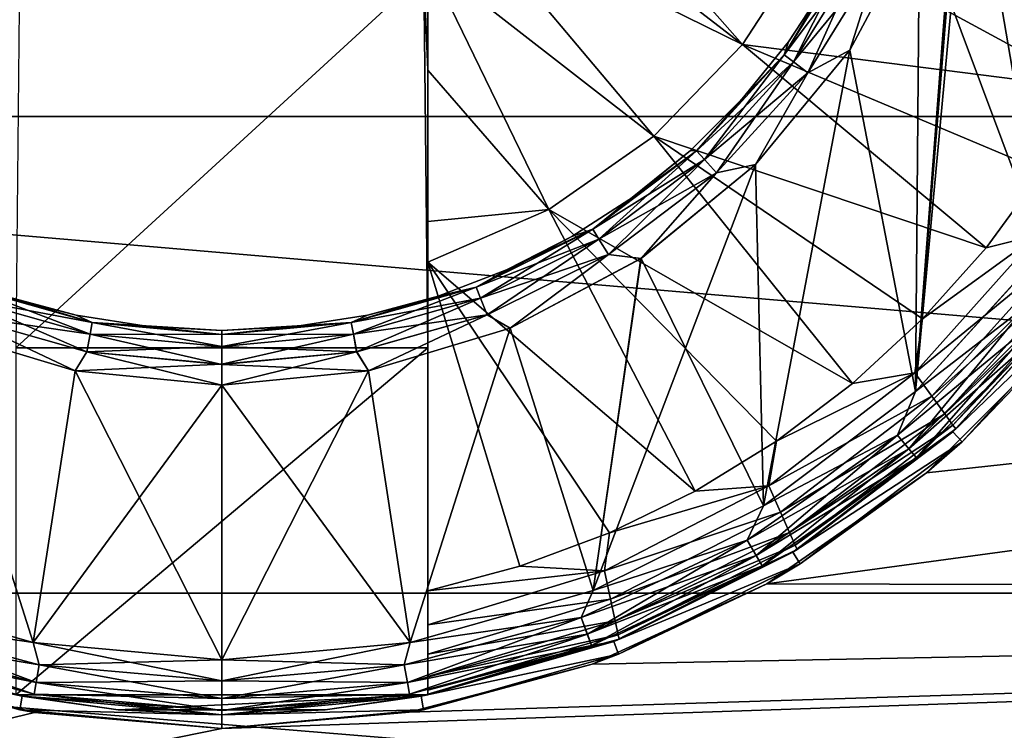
# Model space of a CAD drawing. Header units: metres. Extents: x -82 to 113, y -109 to 109.
# Tile 14 of 256: x -66.26 to -62.67, y -80.51 to -77.92. Entities that reach past the tile are written whole.
import ezdxf

# ---------------------------------------------------------------- set-up
doc = ezdxf.new("R2010")
doc.units = ezdxf.units.M
doc.layers.add('solid_20_382_013_XXX', color=7, linetype='CONTINUOUS')

msp = doc.modelspace()

# ---------------------------------------------------------------- linework, layer by layer
at = {"layer": 'solid_20_382_013_XXX'}
for points in [[(-62.528103, -78.760765, -30.4), (-62.528004, -74.239365, -30.4), (-62.994675, -73.727776, -30.4)], [(-62.77, -76.499878, -30.4), (-62.528103, -78.760765, -30.4), (-62.994675, -73.727776, -30.4)], [(-62.528103, -74.239235, -28.4), (-62.994675, -79.272224, -28.4), (-62.77, -76.500122, -28.4)], [(-62.528103, -74.239235, -28.4), (-62.528004, -78.760635, -28.4), (-62.994675, -79.272224, -28.4)], [(-71.32, -76.5, -52.099998), (-51.02, -76.5, -52.099998), (-51.02, -78.270164, -51.978916)], [(-71.32, -78.270187, -51.978912), (-71.32, -76.5, -52.099998), (-51.02, -78.270164, -51.978916)], [(-62.994675, -79.272224, -28.4), (-62.822922, -77.036896, -28.4), (-62.77, -76.500122, -28.4)], [(-62.77, -76.499878, -30.4), (-62.822872, -77.036652, -30.4), (-62.528103, -78.760765, -30.4)], [(-62.994675, -79.272224, -28.4), (-62.979588, -77.553001, -28.4), (-62.822922, -77.036896, -28.4)], [(-62.822872, -77.036652, -30.4), (-62.979511, -77.552811, -30.4), (-62.528103, -78.760765, -30.4)], [(-64.42366, -77.101082, -26.155943), (-64.539207, -77.301224, -26.1574), (-63.624199, -78.008118, -26.311182)], [(-64.42366, -77.101082, -26.155943), (-63.624199, -78.008118, -26.311182), (-63.370842, -77.617859, -26.311182)], [(-64.539207, -77.301224, -26.1574), (-64.654091, -77.500198, -26.162647), (-63.624199, -78.008118, -26.311182)], [(-64.654091, -77.500198, -26.162647), (-64.769997, -77.700958, -26.171783), (-63.947491, -78.342743, -26.311182)], [(-64.654091, -77.500198, -26.162647), (-63.947491, -78.342743, -26.311182), (-63.624199, -78.008118, -26.311182)], [(-63.126812, -77.691666, -28.415224), (-62.979588, -77.553001, -28.4), (-63.234024, -78.028664, -28.4)], [(-62.994675, -79.272224, -28.4), (-63.234024, -78.028664, -28.4), (-62.979588, -77.553001, -28.4)], [(-62.979511, -77.552811, -30.4), (-63.233936, -78.028534, -30.4), (-62.994743, -79.272285, -30.4)], [(-63.126682, -77.691727, -30.384836), (-63.233936, -78.028534, -30.4), (-62.979511, -77.552811, -30.4)], [(-62.979511, -77.552811, -30.4), (-62.994743, -79.272285, -30.4), (-62.528103, -78.760765, -30.4)], [(-63.370842, -77.617859, -26.311182), (-63.624199, -78.008118, -26.311182), (-62.355785, -78.1698, -26.564878)], [(-63.370842, -77.617859, -26.311182), (-62.355785, -78.1698, -26.564878), (-62.208786, -77.855125, -26.564878)], [(-63.223759, -77.643394, -28.523609), (-63.472954, -78.04586, -28.523609), (-63.311634, -77.775002, -28.6)], [(-63.438354, -78.071983, -28.458633), (-63.472954, -78.04586, -28.523609), (-63.223759, -77.643394, -28.523609)], [(-63.472908, -78.045891, -30.276537), (-63.223705, -77.643417, -30.276537), (-63.457008, -77.998856, -30.200001)], [(-63.184845, -77.662766, -30.341476), (-63.223705, -77.643417, -30.276537), (-63.472908, -78.045891, -30.276537)], [(-63.438267, -78.072052, -30.341476), (-63.184845, -77.662766, -30.341476), (-63.472908, -78.045891, -30.276537)], [(-63.223705, -77.643417, -30.276537), (-63.311634, -77.775002, -30.200001), (-63.457008, -77.998856, -30.200001)], [(-63.438354, -78.071983, -28.458633), (-63.223759, -77.643394, -28.523609), (-63.184944, -77.66272, -28.458633)], [(-63.438354, -78.071983, -28.458633), (-63.184944, -77.66272, -28.458633), (-63.386532, -78.111122, -28.415224)], [(-63.126682, -77.691727, -30.384836), (-63.184845, -77.662766, -30.341476), (-63.438267, -78.072052, -30.341476)], [(-63.184944, -77.66272, -28.458633), (-63.126812, -77.691666, -28.415224), (-63.386532, -78.111122, -28.415224)], [(-64.769997, -78.101273, -26.212114), (-64.769997, -77.700958, -26.171783), (-64.784157, -77.75, -27.6)], [(-64.769997, -77.700958, -26.171783), (-64.328796, -78.60939, -26.311182), (-63.947491, -78.342743, -26.311182)], [(-64.769997, -78.101273, -26.212114), (-64.328796, -78.60939, -26.311182), (-64.769997, -77.700958, -26.171783)], [(-63.386414, -78.111206, -30.384836), (-63.126682, -77.691727, -30.384836), (-63.438267, -78.072052, -30.341476)], [(-63.386532, -78.111122, -28.415224), (-63.126812, -77.691666, -28.415224), (-63.234024, -78.028664, -28.4)], [(-63.386414, -78.111206, -30.384836), (-63.233936, -78.028534, -30.4), (-63.126682, -77.691727, -30.384836)], [(-64.784157, -77.75, -27.6), (-66.255844, -77.75, -27.6), (-66.269997, -79.113068, -27.6)], [(-64.769997, -79.113037, -27.6), (-64.784157, -77.75, -27.6), (-66.269997, -79.113068, -27.6)], [(-64.769997, -78.101273, -26.212114), (-64.784157, -77.75, -27.6), (-64.769997, -79.113037, -27.6)], [(-63.472954, -78.04586, -28.523609), (-63.457008, -77.998856, -28.6), (-63.311634, -77.775002, -28.6)], [(-63.457008, -77.998856, -28.6), (-63.457008, -77.998856, -30.200001), (-63.311634, -77.775002, -30.200001)], [(-63.311634, -77.775002, -28.6), (-63.457008, -77.998856, -28.6), (-63.311634, -77.775002, -30.200001)], [(-63.624199, -78.008118, -26.311182), (-63.947491, -78.342743, -26.311182), (-62.737572, -78.74913, -26.564878)], [(-63.472908, -78.045891, -30.276537), (-63.457008, -77.998856, -30.200001), (-63.624981, -78.206284, -30.200001)], [(-63.624981, -78.206284, -28.6), (-63.624981, -78.206284, -30.200001), (-63.457008, -77.998856, -30.200001)], [(-63.457008, -77.998856, -28.6), (-63.624981, -78.206284, -28.6), (-63.457008, -77.998856, -30.200001)], [(-63.472954, -78.04586, -28.523609), (-63.624981, -78.206284, -28.6), (-63.457008, -77.998856, -28.6)], [(-63.624199, -78.008118, -26.311182), (-62.737572, -78.74913, -26.564878), (-62.5326, -78.468742, -26.564878)], [(-63.624199, -78.008118, -26.311182), (-62.5326, -78.468742, -26.564878), (-62.355785, -78.1698, -26.564878)], [(-63.472954, -78.04586, -28.523609), (-63.791859, -78.395676, -28.523609), (-63.624981, -78.206284, -28.6)], [(-63.76265, -78.427719, -28.458633), (-63.791859, -78.395676, -28.523609), (-63.472954, -78.04586, -28.523609)], [(-63.791821, -78.395721, -30.276537), (-63.472908, -78.045891, -30.276537), (-63.624981, -78.206284, -30.200001)], [(-63.438267, -78.072052, -30.341476), (-63.472908, -78.045891, -30.276537), (-63.791821, -78.395721, -30.276537)], [(-63.76265, -78.427719, -28.458633), (-63.472954, -78.04586, -28.523609), (-63.438354, -78.071983, -28.458633)], [(-63.386532, -78.111122, -28.415224), (-63.234024, -78.028664, -28.4), (-63.576424, -78.445511, -28.4)], [(-63.547451, -79.689285, -28.4), (-63.576424, -78.445511, -28.4), (-63.234024, -78.028664, -28.4)], [(-63.233936, -78.028534, -30.4), (-63.576363, -78.44545, -30.4), (-63.547531, -79.689331, -30.4)], [(-63.386414, -78.111206, -30.384836), (-63.576363, -78.44545, -30.4), (-63.233936, -78.028534, -30.4)], [(-63.233936, -78.028534, -30.4), (-63.547531, -79.689331, -30.4), (-62.994743, -79.272285, -30.4)], [(-62.994675, -79.272224, -28.4), (-63.547451, -79.689285, -28.4), (-63.234024, -78.028664, -28.4)], [(-63.762573, -78.427803, -30.341476), (-63.438267, -78.072052, -30.341476), (-63.791821, -78.395721, -30.276537)], [(-63.76265, -78.427719, -28.458633), (-63.438354, -78.071983, -28.458633), (-63.718899, -78.475716, -28.415224)], [(-63.386414, -78.111206, -30.384836), (-63.438267, -78.072052, -30.341476), (-63.762573, -78.427803, -30.341476)], [(-63.438354, -78.071983, -28.458633), (-63.386532, -78.111122, -28.415224), (-63.718899, -78.475716, -28.415224)], [(-64.769997, -78.101273, -26.212114), (-64.769997, -79.113037, -27.6), (-64.769997, -78.653549, -26.286997)], [(-64.769997, -78.101273, -26.212114), (-64.769997, -78.653549, -26.286997), (-64.328796, -78.60939, -26.311182)], [(-63.718803, -78.475822, -30.384836), (-63.386414, -78.111206, -30.384836), (-63.762573, -78.427803, -30.341476)], [(-63.718899, -78.475716, -28.415224), (-63.386532, -78.111122, -28.415224), (-63.576424, -78.445511, -28.4)], [(-63.718803, -78.475822, -30.384836), (-63.576363, -78.44545, -30.4), (-63.386414, -78.111206, -30.384836)], [(-63.791821, -78.395721, -30.276537), (-63.624981, -78.206284, -30.200001), (-63.813717, -78.39502, -30.200001)], [(-63.813717, -78.39502, -28.6), (-63.813717, -78.39502, -30.200001), (-63.624981, -78.206284, -30.200001)], [(-63.624981, -78.206284, -28.6), (-63.813717, -78.39502, -28.6), (-63.624981, -78.206284, -30.200001)], [(-63.791859, -78.395676, -28.523609), (-63.813717, -78.39502, -28.6), (-63.624981, -78.206284, -28.6)], [(-71.32, -78.270187, -51.978912), (-51.02, -78.270164, -51.978916), (-51.02, -80.007355, -51.617924)], [(-71.32, -78.270187, -51.978912), (-51.02, -80.007355, -51.617924), (-71.32, -80.007378, -51.61792)], [(-63.536057, -79.97332, -26.572594), (-51.02, -80.007355, -26.582075), (-51.02, -78.270164, -26.221083)], [(-63.536057, -79.97332, -26.572594), (-51.02, -78.270164, -26.221083), (-62.954891, -79.569237, -26.46752)], [(-62.954891, -79.569237, -26.46752), (-51.02, -78.270164, -26.221083), (-62.452091, -79.066696, -26.355892)], [(-63.947491, -78.342743, -26.311182), (-64.328796, -78.60939, -26.311182), (-63.223995, -79.243874, -26.564878)], [(-63.947491, -78.342743, -26.311182), (-63.223995, -79.243874, -26.564878), (-62.968761, -79.008324, -26.564878)], [(-63.947491, -78.342743, -26.311182), (-62.968761, -79.008324, -26.564878), (-62.737572, -78.74913, -26.564878)], [(-64.169617, -78.680946, -28.523609), (-64.021149, -78.562996, -28.6), (-63.813717, -78.39502, -28.6)], [(-63.791859, -78.395676, -28.523609), (-64.169617, -78.680946, -28.523609), (-63.813717, -78.39502, -28.6)], [(-64.14679, -78.717812, -28.458633), (-64.169617, -78.680946, -28.523609), (-63.791859, -78.395676, -28.523609)], [(-64.169586, -78.681, -30.276537), (-63.791821, -78.395721, -30.276537), (-64.021149, -78.562996, -30.200001)], [(-63.762573, -78.427803, -30.341476), (-63.791821, -78.395721, -30.276537), (-64.169586, -78.681, -30.276537)], [(-64.14679, -78.717812, -28.458633), (-63.791859, -78.395676, -28.523609), (-63.76265, -78.427719, -28.458633)], [(-63.791821, -78.395721, -30.276537), (-63.813717, -78.39502, -30.200001), (-64.021149, -78.562996, -30.200001)], [(-64.021149, -78.562996, -28.6), (-64.021149, -78.562996, -30.200001), (-63.813717, -78.39502, -30.200001)], [(-63.813717, -78.39502, -28.6), (-64.021149, -78.562996, -28.6), (-63.813717, -78.39502, -30.200001)], [(-64.146729, -78.717903, -30.341476), (-63.762573, -78.427803, -30.341476), (-64.169586, -78.681, -30.276537)], [(-64.167229, -79.997498, -28.4), (-63.993778, -78.787605, -28.4), (-63.576424, -78.445511, -28.4)], [(-63.547451, -79.689285, -28.4), (-64.167229, -79.997498, -28.4), (-63.576424, -78.445511, -28.4)], [(-64.14679, -78.717812, -28.458633), (-63.76265, -78.427719, -28.458633), (-64.112602, -78.773026, -28.415224)], [(-63.718803, -78.475822, -30.384836), (-63.762573, -78.427803, -30.341476), (-64.146729, -78.717903, -30.341476)], [(-63.76265, -78.427719, -28.458633), (-63.718899, -78.475716, -28.415224), (-64.112602, -78.773026, -28.415224)], [(-63.718899, -78.475716, -28.415224), (-63.576424, -78.445511, -28.4), (-63.993778, -78.787605, -28.4)], [(-63.576363, -78.44545, -30.4), (-63.993694, -78.787552, -30.4), (-63.547531, -79.689331, -30.4)], [(-63.718803, -78.475822, -30.384836), (-63.993694, -78.787552, -30.4), (-63.576363, -78.44545, -30.4)], [(-64.112526, -78.773148, -30.384836), (-63.718803, -78.475822, -30.384836), (-64.146729, -78.717903, -30.341476)], [(-64.112602, -78.773026, -28.415224), (-63.718899, -78.475716, -28.415224), (-63.993778, -78.787605, -28.4)], [(-64.112526, -78.773148, -30.384836), (-63.993694, -78.787552, -30.4), (-63.718803, -78.475822, -30.384836)], [(-62.548473, -78.702011, -26.614393), (-62.5326, -78.468742, -26.564878), (-62.737572, -78.74913, -26.564878)], [(-64.169586, -78.681, -30.276537), (-64.021149, -78.562996, -30.200001), (-64.245003, -78.708366, -30.200001)], [(-64.245003, -78.708366, -28.6), (-64.245003, -78.708366, -30.200001), (-64.021149, -78.562996, -30.200001)], [(-64.021149, -78.562996, -28.6), (-64.245003, -78.708366, -28.6), (-64.021149, -78.562996, -30.200001)], [(-64.169617, -78.680946, -28.523609), (-64.245003, -78.708366, -28.6), (-64.021149, -78.562996, -28.6)], [(-64.328796, -78.60939, -26.311182), (-64.769997, -78.801666, -26.310886), (-63.796761, -79.635437, -26.564878)], [(-64.769997, -78.653549, -26.286997), (-64.769997, -78.801666, -26.310886), (-64.328796, -78.60939, -26.311182)], [(-64.328796, -78.60939, -26.311182), (-63.796761, -79.635437, -26.564878), (-63.500862, -79.453568, -26.564878)], [(-64.328796, -78.60939, -26.311182), (-63.500862, -79.453568, -26.564878), (-63.223995, -79.243874, -26.564878)], [(-64.769997, -78.653549, -26.286997), (-64.769997, -79.113037, -27.6), (-64.769997, -78.801666, -26.310886)], [(-64.169617, -78.680946, -28.523609), (-64.593353, -78.891945, -28.523609), (-64.245003, -78.708366, -28.6)], [(-64.57769, -78.932373, -28.458633), (-64.593353, -78.891945, -28.523609), (-64.169617, -78.680946, -28.523609)], [(-64.593353, -78.891945, -28.523609), (-64.482819, -78.829544, -28.6), (-64.245003, -78.708366, -28.6)], [(-64.59333, -78.891998, -30.276537), (-64.169586, -78.681, -30.276537), (-64.482819, -78.829544, -30.200001)], [(-64.146729, -78.717903, -30.341476), (-64.169586, -78.681, -30.276537), (-64.59333, -78.891998, -30.276537)], [(-64.57769, -78.932373, -28.458633), (-64.169617, -78.680946, -28.523609), (-64.14679, -78.717812, -28.458633)], [(-64.169586, -78.681, -30.276537), (-64.245003, -78.708366, -30.200001), (-64.482819, -78.829544, -30.200001)], [(-64.482819, -78.829544, -28.6), (-64.482819, -78.829544, -30.200001), (-64.245003, -78.708366, -30.200001)], [(-64.245003, -78.708366, -28.6), (-64.482819, -78.829544, -28.6), (-64.245003, -78.708366, -30.200001)], [(-62.996681, -79.20401, -26.614393), (-62.548473, -78.702011, -26.614393), (-62.968761, -79.008324, -26.564878)], [(-62.470783, -78.772102, -26.693821), (-62.548473, -78.702011, -26.614393), (-62.996681, -79.20401, -26.614393)], [(-62.548473, -78.702011, -26.614393), (-62.737572, -78.74913, -26.564878), (-62.968761, -79.008324, -26.564878)], [(-64.577652, -78.93248, -30.341476), (-64.146729, -78.717903, -30.341476), (-64.59333, -78.891998, -30.276537)], [(-64.57769, -78.932373, -28.458633), (-64.14679, -78.717812, -28.458633), (-64.554237, -78.992928, -28.415224)], [(-64.112526, -78.773148, -30.384836), (-64.146729, -78.717903, -30.341476), (-64.577652, -78.93248, -30.341476)], [(-64.14679, -78.717812, -28.458633), (-64.112602, -78.773026, -28.415224), (-64.554237, -78.992928, -28.415224)], [(-64.554184, -78.993065, -30.384836), (-64.112526, -78.773148, -30.384836), (-64.577652, -78.93248, -30.341476)], [(-64.554237, -78.992928, -28.415224), (-64.112602, -78.773026, -28.415224), (-64.469467, -79.041435, -28.4)], [(-64.554184, -78.993065, -30.384836), (-64.469421, -79.041412, -30.4), (-64.112526, -78.773148, -30.384836)], [(-64.112602, -78.773026, -28.415224), (-63.993778, -78.787605, -28.4), (-64.469467, -79.041435, -28.4)], [(-64.112526, -78.773148, -30.384836), (-64.469421, -79.041412, -30.4), (-63.993694, -78.787552, -30.4)], [(-62.470783, -78.772102, -26.693821), (-62.996681, -79.20401, -26.614393), (-62.935085, -79.288971, -26.693821)], [(-62.588814, -78.959557, -30.415165), (-62.528103, -78.760765, -30.4), (-62.994743, -79.272285, -30.4)], [(-62.588703, -78.959648, -28.384775), (-62.994675, -79.272224, -28.4), (-62.528004, -78.760635, -28.4)], [(-62.470783, -78.772102, -26.693821), (-62.935085, -79.288971, -26.693821), (-62.411156, -78.82589, -26.797577)], [(-64.769997, -78.801666, -26.310886), (-64.769997, -79.113037, -27.6), (-64.769997, -79.998283, -26.564878)], [(-64.769997, -78.801666, -26.310886), (-64.769997, -79.998283, -26.564878), (-64.434334, -79.909081, -26.564878)], [(-64.769997, -78.801666, -26.310886), (-64.434334, -79.909081, -26.564878), (-64.108902, -79.78775, -26.564878)], [(-64.769997, -78.801666, -26.310886), (-64.108902, -79.78775, -26.564878), (-63.796761, -79.635437, -26.564878)], [(-64.167229, -79.997498, -28.4), (-64.469467, -79.041435, -28.4), (-63.993778, -78.787605, -28.4)], [(-63.993694, -78.787552, -30.4), (-64.469421, -79.041412, -30.4), (-64.167282, -79.99752, -30.4)], [(-63.993694, -78.787552, -30.4), (-64.167282, -79.99752, -30.4), (-63.547531, -79.689331, -30.4)], [(-64.59333, -78.891998, -30.276537), (-64.482819, -78.829544, -30.200001), (-64.73201, -78.925194, -30.200001)], [(-64.73201, -78.925194, -28.6), (-64.73201, -78.925194, -30.200001), (-64.482819, -78.829544, -30.200001)], [(-64.482819, -78.829544, -28.6), (-64.73201, -78.925194, -28.6), (-64.482819, -78.829544, -30.200001)], [(-64.593353, -78.891945, -28.523609), (-64.73201, -78.925194, -28.6), (-64.482819, -78.829544, -28.6)], [(-62.935085, -79.288971, -26.693821), (-62.887814, -79.354164, -26.797577), (-62.411156, -78.82589, -26.797577)], [(-62.411156, -78.82589, -26.797577), (-62.887814, -79.354164, -26.797577), (-62.373684, -78.859703, -26.918541)], [(-62.887814, -79.354164, -26.797577), (-62.858112, -79.395149, -26.918541), (-62.373684, -78.859703, -26.918541)], [(-62.367832, -78.880409, -30.6), (-62.858902, -79.419083, -30.6), (-62.858883, -79.419067, -31.1)], [(-62.505787, -79.029228, -30.523464), (-62.858902, -79.419083, -30.6), (-62.367832, -78.880409, -30.6)], [(-62.367832, -78.880409, -28.200001), (-62.858902, -79.419083, -28.200001), (-62.505741, -79.029266, -28.276392)], [(-62.848003, -79.409111, -27.048277), (-62.858902, -79.419083, -28.200001), (-62.367832, -78.880409, -28.200001)], [(-62.367798, -78.880363, -31.1), (-62.858883, -79.419067, -31.1), (-62.327873, -78.910461, -31.1)], [(-62.367832, -78.880409, -30.6), (-62.858883, -79.419067, -31.1), (-62.367798, -78.880363, -31.1)], [(-62.373684, -78.859703, -26.918541), (-62.858112, -79.395149, -26.918541), (-62.36092, -78.871223, -27.048277)], [(-62.858112, -79.395149, -26.918541), (-62.848003, -79.409111, -27.048277), (-62.36092, -78.871223, -27.048277)], [(-62.36092, -78.871223, -27.048277), (-62.848003, -79.409111, -27.048277), (-62.367832, -78.880409, -28.200001)], [(-66.462349, -78.93248, -30.341476), (-65.999336, -79.064217, -30.341476), (-66.446663, -78.891998, -30.276537)], [(-66.446648, -78.891945, -28.523609), (-65.991348, -79.021484, -28.523609), (-66.462311, -78.932373, -28.458633)], [(-66.446663, -78.891998, -30.276537), (-65.991356, -79.021545, -30.276537), (-66.307991, -78.925194, -30.200001)], [(-65.999336, -79.064217, -30.341476), (-65.991356, -79.021545, -30.276537), (-66.446663, -78.891998, -30.276537)], [(-66.446648, -78.891945, -28.523609), (-66.307991, -78.925194, -28.6), (-66.050179, -78.994278, -28.6)], [(-66.446648, -78.891945, -28.523609), (-66.050179, -78.994278, -28.6), (-65.991348, -79.021484, -28.523609)], [(-64.593353, -78.891945, -28.523609), (-65.048653, -79.021484, -28.523609), (-64.73201, -78.925194, -28.6)], [(-65.040688, -79.06411, -28.458633), (-65.048653, -79.021484, -28.523609), (-64.593353, -78.891945, -28.523609)], [(-65.048645, -79.021545, -30.276537), (-64.59333, -78.891998, -30.276537), (-64.989822, -78.994278, -30.200001)], [(-64.577652, -78.93248, -30.341476), (-64.59333, -78.891998, -30.276537), (-65.048645, -79.021545, -30.276537)], [(-65.040688, -79.06411, -28.458633), (-64.593353, -78.891945, -28.523609), (-64.57769, -78.932373, -28.458633)], [(-64.59333, -78.891998, -30.276537), (-64.73201, -78.925194, -30.200001), (-64.989822, -78.994278, -30.200001)], [(-62.858883, -79.419067, -31.1), (-62.825172, -79.455994, -31.1), (-62.327873, -78.910461, -31.1)], [(-62.327873, -78.910461, -31.1), (-62.825172, -79.455994, -31.1), (-62.452091, -79.066696, -26.355892)], [(-66.462349, -78.93248, -30.341476), (-66.485817, -78.993065, -30.384836), (-66.011276, -79.128082, -30.384836)], [(-66.462311, -78.932373, -28.458633), (-65.999313, -79.06411, -28.458633), (-66.485764, -78.992928, -28.415224)], [(-66.462349, -78.93248, -30.341476), (-66.011276, -79.128082, -30.384836), (-65.999336, -79.064217, -30.341476)], [(-65.991348, -79.021484, -28.523609), (-65.999313, -79.06411, -28.458633), (-66.462311, -78.932373, -28.458633)], [(-65.991356, -79.021545, -30.276537), (-66.050179, -78.994278, -30.200001), (-66.307991, -78.925194, -30.200001)], [(-66.307991, -78.925194, -28.6), (-66.307991, -78.925194, -30.200001), (-66.050179, -78.994278, -30.200001)], [(-66.050179, -78.994278, -28.6), (-66.307991, -78.925194, -28.6), (-66.050179, -78.994278, -30.200001)], [(-65.048653, -79.021484, -28.523609), (-64.989822, -78.994278, -28.6), (-64.73201, -78.925194, -28.6)], [(-65.040665, -79.064217, -30.341476), (-64.577652, -78.93248, -30.341476), (-65.048645, -79.021545, -30.276537)], [(-65.040688, -79.06411, -28.458633), (-64.57769, -78.932373, -28.458633), (-65.028755, -79.127945, -28.415224)], [(-64.554184, -78.993065, -30.384836), (-64.577652, -78.93248, -30.341476), (-65.040665, -79.064217, -30.341476)], [(-64.57769, -78.932373, -28.458633), (-64.554237, -78.992928, -28.415224), (-65.028755, -79.127945, -28.415224)], [(-64.989822, -78.994278, -28.6), (-64.989822, -78.994278, -30.200001), (-64.73201, -78.925194, -30.200001)], [(-64.73201, -78.925194, -28.6), (-64.989822, -78.994278, -28.6), (-64.73201, -78.925194, -30.200001)], [(-62.588814, -78.959557, -30.415165), (-62.994743, -79.272285, -30.4), (-63.060444, -79.431183, -30.415165)], [(-62.588814, -78.959557, -30.415165), (-63.060444, -79.431183, -30.415165), (-62.53904, -79.00132, -30.458523)], [(-62.588703, -78.959648, -28.384775), (-63.060349, -79.431297, -28.384775), (-62.994675, -79.272224, -28.4)], [(-63.018608, -79.481041, -28.341366), (-63.060349, -79.431297, -28.384775), (-62.588703, -78.959648, -28.384775)], [(-62.538956, -79.001396, -28.341366), (-63.018608, -79.481041, -28.341366), (-62.588703, -78.959648, -28.384775)], [(-66.485764, -78.992928, -28.415224), (-66.053879, -79.197678, -28.4), (-66.57058, -79.041412, -28.4)], [(-66.485817, -78.993065, -30.384836), (-66.570534, -79.041435, -30.4), (-66.053825, -79.197685, -30.4)], [(-66.011276, -79.128082, -30.384836), (-66.485817, -78.993065, -30.384836), (-66.053825, -79.197685, -30.4)], [(-66.485764, -78.992928, -28.415224), (-66.011246, -79.127945, -28.415224), (-66.053879, -79.197678, -28.4)], [(-65.999313, -79.06411, -28.458633), (-66.011246, -79.127945, -28.415224), (-66.485764, -78.992928, -28.415224)], [(-65.991356, -79.021545, -30.276537), (-65.786545, -79.036034, -30.200001), (-66.050179, -78.994278, -30.200001)], [(-66.050179, -78.994278, -28.6), (-66.050179, -78.994278, -30.200001), (-65.786545, -79.036034, -30.200001)], [(-65.786545, -79.036034, -28.6), (-66.050179, -78.994278, -28.6), (-65.786545, -79.036034, -30.200001)], [(-65.991348, -79.021484, -28.523609), (-66.050179, -78.994278, -28.6), (-65.786545, -79.036034, -28.6)], [(-65.048645, -79.021545, -30.276537), (-64.989822, -78.994278, -30.200001), (-65.253456, -79.036034, -30.200001)], [(-65.253456, -79.036034, -28.6), (-65.253456, -79.036034, -30.200001), (-64.989822, -78.994278, -30.200001)], [(-64.989822, -78.994278, -28.6), (-65.253456, -79.036034, -28.6), (-64.989822, -78.994278, -30.200001)], [(-65.048653, -79.021484, -28.523609), (-65.253456, -79.036034, -28.6), (-64.989822, -78.994278, -28.6)], [(-65.028725, -79.128082, -30.384836), (-64.554184, -78.993065, -30.384836), (-65.040665, -79.064217, -30.341476)], [(-65.028755, -79.127945, -28.415224), (-64.554237, -78.992928, -28.415224), (-64.986176, -79.197685, -28.4)], [(-65.028725, -79.128082, -30.384836), (-64.986122, -79.197678, -30.4), (-64.554184, -78.993065, -30.384836)], [(-64.554237, -78.992928, -28.415224), (-64.469467, -79.041435, -28.4), (-64.986176, -79.197685, -28.4)], [(-64.554184, -78.993065, -30.384836), (-64.986122, -79.197678, -30.4), (-64.469421, -79.041412, -30.4)], [(-65.999336, -79.064217, -30.341476), (-65.519997, -79.108635, -30.341476), (-65.991356, -79.021545, -30.276537)], [(-65.991348, -79.021484, -28.523609), (-65.519997, -79.065163, -28.523609), (-65.999313, -79.06411, -28.458633)], [(-65.991356, -79.021545, -30.276537), (-65.519997, -79.065224, -30.276537), (-65.786545, -79.036034, -30.200001)], [(-65.519997, -79.108635, -30.341476), (-65.519997, -79.065224, -30.276537), (-65.991356, -79.021545, -30.276537)], [(-65.991348, -79.021484, -28.523609), (-65.786545, -79.036034, -28.6), (-65.519997, -79.050003, -28.6)], [(-65.991348, -79.021484, -28.523609), (-65.519997, -79.050003, -28.6), (-65.519997, -79.065163, -28.523609)], [(-65.048653, -79.021484, -28.523609), (-65.519997, -79.065163, -28.523609), (-65.253456, -79.036034, -28.6)], [(-65.048653, -79.021484, -28.523609), (-65.519997, -79.108521, -28.458633), (-65.519997, -79.065163, -28.523609)], [(-65.040688, -79.06411, -28.458633), (-65.519997, -79.108521, -28.458633), (-65.048653, -79.021484, -28.523609)], [(-65.048645, -79.021545, -30.276537), (-65.519997, -79.050003, -30.200001), (-65.519997, -79.065224, -30.276537)], [(-65.048645, -79.021545, -30.276537), (-65.253456, -79.036034, -30.200001), (-65.519997, -79.050003, -30.200001)], [(-65.040665, -79.064217, -30.341476), (-65.048645, -79.021545, -30.276537), (-65.519997, -79.065224, -30.276537)], [(-62.996681, -79.20401, -26.614393), (-62.968761, -79.008324, -26.564878), (-63.223995, -79.243874, -26.564878)], [(-63.060444, -79.431183, -30.415165), (-63.018677, -79.480957, -30.458523), (-62.53904, -79.00132, -30.458523)], [(-62.53904, -79.00132, -30.458523), (-63.018677, -79.480957, -30.458523), (-62.505787, -79.029228, -30.523464)], [(-63.018677, -79.480957, -30.458523), (-62.990776, -79.514214, -30.523464), (-62.505787, -79.029228, -30.523464)], [(-62.990738, -79.514259, -28.276392), (-63.018608, -79.481041, -28.341366), (-62.538956, -79.001396, -28.341366)], [(-62.505787, -79.029228, -30.523464), (-62.990776, -79.514214, -30.523464), (-62.858902, -79.419083, -30.6)], [(-62.505741, -79.029266, -28.276392), (-62.990738, -79.514259, -28.276392), (-62.538956, -79.001396, -28.341366)], [(-62.858902, -79.419083, -28.200001), (-62.990738, -79.514259, -28.276392), (-62.505741, -79.029266, -28.276392)], [(-66.570534, -79.041435, -30.4), (-66.872772, -79.997498, -30.4), (-66.206383, -80.186646, -30.4)], [(-66.206329, -80.186661, -28.4), (-66.872719, -79.99752, -28.4), (-66.57058, -79.041412, -28.4)], [(-66.206329, -80.186661, -28.4), (-66.57058, -79.041412, -28.4), (-66.053879, -79.197678, -28.4)], [(-66.053825, -79.197685, -30.4), (-66.570534, -79.041435, -30.4), (-66.206383, -80.186646, -30.4)], [(-65.999336, -79.064217, -30.341476), (-66.011276, -79.128082, -30.384836), (-65.519997, -79.173607, -30.384836)], [(-65.999313, -79.06411, -28.458633), (-65.519997, -79.108521, -28.458633), (-66.011246, -79.127945, -28.415224)], [(-65.999336, -79.064217, -30.341476), (-65.519997, -79.173607, -30.384836), (-65.519997, -79.108635, -30.341476)], [(-65.519997, -79.065163, -28.523609), (-65.519997, -79.108521, -28.458633), (-65.999313, -79.06411, -28.458633)], [(-65.519997, -79.065224, -30.276537), (-65.519997, -79.050003, -30.200001), (-65.786545, -79.036034, -30.200001)], [(-65.786545, -79.036034, -28.6), (-65.786545, -79.036034, -30.200001), (-65.519997, -79.050003, -30.200001)], [(-65.786545, -79.036034, -28.6), (-65.519997, -79.050003, -30.200001), (-65.519997, -79.050003, -28.6)], [(-65.519997, -79.050003, -28.6), (-65.519997, -79.050003, -30.200001), (-65.253456, -79.036034, -30.200001)], [(-65.253456, -79.036034, -28.6), (-65.519997, -79.050003, -28.6), (-65.253456, -79.036034, -30.200001)], [(-65.519997, -79.065163, -28.523609), (-65.519997, -79.050003, -28.6), (-65.253456, -79.036034, -28.6)], [(-65.040688, -79.06411, -28.458633), (-65.519997, -79.173462, -28.415224), (-65.519997, -79.108521, -28.458633)], [(-65.040688, -79.06411, -28.458633), (-65.028755, -79.127945, -28.415224), (-65.519997, -79.173462, -28.415224)], [(-65.040665, -79.064217, -30.341476), (-65.519997, -79.065224, -30.276537), (-65.519997, -79.108635, -30.341476)], [(-65.028725, -79.128082, -30.384836), (-65.040665, -79.064217, -30.341476), (-65.519997, -79.108635, -30.341476)], [(-64.833618, -80.186646, -28.4), (-64.986176, -79.197685, -28.4), (-64.469467, -79.041435, -28.4)], [(-64.469421, -79.041412, -30.4), (-64.986122, -79.197678, -30.4), (-64.833672, -80.186661, -30.4)], [(-64.469421, -79.041412, -30.4), (-64.833672, -80.186661, -30.4), (-64.167282, -79.99752, -30.4)], [(-64.167229, -79.997498, -28.4), (-64.833618, -80.186646, -28.4), (-64.469467, -79.041435, -28.4)], [(-62.825172, -79.455994, -31.1), (-62.954891, -79.569237, -26.46752), (-62.452091, -79.066696, -26.355892)], [(-64.769997, -79.113037, -27.6), (-66.269997, -80.378143, -27.6), (-64.769997, -80.378143, -27.6)], [(-64.769997, -79.113037, -27.6), (-66.269997, -79.113068, -27.6), (-66.269997, -80.378143, -27.6)], [(-66.011246, -79.127945, -28.415224), (-65.519997, -79.173462, -28.415224), (-66.053879, -79.197678, -28.4)], [(-66.011276, -79.128082, -30.384836), (-66.053825, -79.197685, -30.4), (-65.519997, -79.25, -30.4)], [(-65.519997, -79.173607, -30.384836), (-66.011276, -79.128082, -30.384836), (-65.519997, -79.25, -30.4)], [(-65.519997, -79.108521, -28.458633), (-65.519997, -79.173462, -28.415224), (-66.011246, -79.127945, -28.415224)], [(-65.028725, -79.128082, -30.384836), (-65.519997, -79.108635, -30.341476), (-65.519997, -79.173607, -30.384836)], [(-65.028755, -79.127945, -28.415224), (-65.519997, -79.25, -28.4), (-65.519997, -79.173462, -28.415224)], [(-65.028755, -79.127945, -28.415224), (-64.986176, -79.197685, -28.4), (-65.519997, -79.25, -28.4)], [(-65.028725, -79.128082, -30.384836), (-65.519997, -79.173607, -30.384836), (-64.986122, -79.197678, -30.4)], [(-64.769997, -79.998283, -26.564878), (-64.769997, -79.113037, -27.6), (-64.769997, -80.378143, -27.6)], [(-65.519997, -79.173462, -28.415224), (-65.519997, -79.25, -28.4), (-66.053879, -79.197678, -28.4)], [(-65.519997, -79.173607, -30.384836), (-65.519997, -79.25, -30.4), (-64.986122, -79.197678, -30.4)], [(-66.053825, -79.197685, -30.4), (-66.206383, -80.186646, -30.4), (-65.519997, -80.25, -30.4)], [(-66.206329, -80.186661, -28.4), (-66.053879, -79.197678, -28.4), (-65.519997, -79.25, -28.4)], [(-65.519997, -79.25, -30.4), (-66.053825, -79.197685, -30.4), (-65.519997, -80.25, -30.4)], [(-64.986122, -79.197678, -30.4), (-65.519997, -79.25, -30.4), (-64.833672, -80.186661, -30.4)], [(-65.519997, -80.25, -28.4), (-65.519997, -79.25, -28.4), (-64.986176, -79.197685, -28.4)], [(-64.833618, -80.186646, -28.4), (-65.519997, -80.25, -28.4), (-64.986176, -79.197685, -28.4)], [(-63.528435, -79.616486, -26.614393), (-62.996681, -79.20401, -26.614393), (-63.500862, -79.453568, -26.564878)], [(-62.935085, -79.288971, -26.693821), (-62.996681, -79.20401, -26.614393), (-63.528435, -79.616486, -26.614393)], [(-62.996681, -79.20401, -26.614393), (-63.223995, -79.243874, -26.564878), (-63.500862, -79.453568, -26.564878)], [(-65.519997, -80.25, -28.4), (-66.206329, -80.186661, -28.4), (-65.519997, -79.25, -28.4)], [(-65.519997, -79.25, -30.4), (-65.519997, -80.25, -30.4), (-64.833672, -80.186661, -30.4)], [(-63.060444, -79.431183, -30.415165), (-62.994743, -79.272285, -30.4), (-63.547531, -79.689331, -30.4)], [(-63.060349, -79.431297, -28.384775), (-63.547451, -79.689285, -28.4), (-62.994675, -79.272224, -28.4)], [(-62.935085, -79.288971, -26.693821), (-63.528435, -79.616486, -26.614393), (-63.48568, -79.712738, -26.693821)], [(-62.935085, -79.288971, -26.693821), (-63.48568, -79.712738, -26.693821), (-62.887814, -79.354164, -26.797577)], [(-63.48568, -79.712738, -26.693821), (-63.452873, -79.786583, -26.797577), (-62.887814, -79.354164, -26.797577)], [(-62.887814, -79.354164, -26.797577), (-63.452873, -79.786583, -26.797577), (-62.858112, -79.395149, -26.918541)], [(-63.452873, -79.786583, -26.797577), (-63.43227, -79.833, -26.918541), (-62.858112, -79.395149, -26.918541)], [(-62.858902, -79.419083, -30.6), (-63.440594, -79.85836, -30.6), (-63.440582, -79.858345, -31.1)], [(-62.990776, -79.514214, -30.523464), (-63.440594, -79.85836, -30.6), (-62.858902, -79.419083, -30.6)], [(-62.858902, -79.419083, -28.200001), (-63.440594, -79.85836, -28.200001), (-62.990738, -79.514259, -28.276392)], [(-63.425262, -79.848816, -27.048277), (-63.440594, -79.85836, -28.200001), (-62.858902, -79.419083, -28.200001)], [(-62.858883, -79.419067, -31.1), (-63.440582, -79.858345, -31.1), (-62.825172, -79.455994, -31.1)], [(-62.858902, -79.419083, -30.6), (-63.440582, -79.858345, -31.1), (-62.858883, -79.419067, -31.1)], [(-62.858112, -79.395149, -26.918541), (-63.43227, -79.833, -26.918541), (-62.848003, -79.409111, -27.048277)], [(-63.43227, -79.833, -26.918541), (-63.425262, -79.848816, -27.048277), (-62.848003, -79.409111, -27.048277)], [(-62.848003, -79.409111, -27.048277), (-63.425262, -79.848816, -27.048277), (-62.858902, -79.419083, -28.200001)], [(-63.528435, -79.616486, -26.614393), (-63.500862, -79.453568, -26.564878), (-63.796761, -79.635437, -26.564878)], [(-63.060444, -79.431183, -30.415165), (-63.547531, -79.689331, -30.4), (-63.606804, -79.813751, -30.415165)], [(-63.060444, -79.431183, -30.415165), (-63.606804, -79.813751, -30.415165), (-63.018677, -79.480957, -30.458523)], [(-63.060349, -79.431297, -28.384775), (-63.606731, -79.813881, -28.384775), (-63.547451, -79.689285, -28.4)], [(-63.574261, -79.870117, -28.341366), (-63.606731, -79.813881, -28.384775), (-63.060349, -79.431297, -28.384775)], [(-63.018608, -79.481041, -28.341366), (-63.574261, -79.870117, -28.341366), (-63.060349, -79.431297, -28.384775)], [(-63.440582, -79.858345, -31.1), (-63.414238, -79.900841, -31.1), (-62.825172, -79.455994, -31.1)], [(-62.825172, -79.455994, -31.1), (-63.414238, -79.900841, -31.1), (-62.954891, -79.569237, -26.46752)], [(-63.606804, -79.813751, -30.415165), (-63.574318, -79.870018, -30.458523), (-63.018677, -79.480957, -30.458523)], [(-63.018677, -79.480957, -30.458523), (-63.574318, -79.870018, -30.458523), (-62.990776, -79.514214, -30.523464)], [(-63.552582, -79.907669, -28.276392), (-63.574261, -79.870117, -28.341366), (-63.018608, -79.481041, -28.341366)], [(-62.990738, -79.514259, -28.276392), (-63.552582, -79.907669, -28.276392), (-63.018608, -79.481041, -28.341366)], [(-63.574318, -79.870018, -30.458523), (-63.552612, -79.907616, -30.523464), (-62.990776, -79.514214, -30.523464)], [(-62.990776, -79.514214, -30.523464), (-63.552612, -79.907616, -30.523464), (-63.440594, -79.85836, -30.6)], [(-63.440594, -79.85836, -28.200001), (-63.552582, -79.907669, -28.276392), (-62.990738, -79.514259, -28.276392)], [(-63.414238, -79.900841, -31.1), (-63.536057, -79.97332, -26.572594), (-62.954891, -79.569237, -26.46752)], [(-64.126122, -79.925774, -26.614393), (-63.528435, -79.616486, -26.614393), (-64.108902, -79.78775, -26.564878)], [(-63.48568, -79.712738, -26.693821), (-63.528435, -79.616486, -26.614393), (-64.126122, -79.925774, -26.614393)], [(-63.528435, -79.616486, -26.614393), (-63.796761, -79.635437, -26.564878), (-64.108902, -79.78775, -26.564878)], [(-63.606804, -79.813751, -30.415165), (-63.547531, -79.689331, -30.4), (-64.167282, -79.99752, -30.4)], [(-63.606731, -79.813881, -28.384775), (-64.167229, -79.997498, -28.4), (-63.547451, -79.689285, -28.4)], [(-63.48568, -79.712738, -26.693821), (-64.126122, -79.925774, -26.614393), (-64.104187, -80.029251, -26.693821)], [(-63.48568, -79.712738, -26.693821), (-64.104187, -80.029251, -26.693821), (-63.452873, -79.786583, -26.797577)], [(-64.126122, -79.925774, -26.614393), (-64.108902, -79.78775, -26.564878), (-64.434334, -79.909081, -26.564878)], [(-63.606804, -79.813751, -30.415165), (-64.167282, -79.99752, -30.4), (-64.211296, -80.095634, -30.415165)], [(-63.606804, -79.813751, -30.415165), (-64.211296, -80.095634, -30.415165), (-63.574318, -79.870018, -30.458523)], [(-63.606731, -79.813881, -28.384775), (-64.21125, -80.095772, -28.384775), (-64.167229, -79.997498, -28.4)], [(-64.189034, -80.156792, -28.341366), (-64.21125, -80.095772, -28.384775), (-63.606731, -79.813881, -28.384775)], [(-63.574261, -79.870117, -28.341366), (-64.189034, -80.156792, -28.341366), (-63.606731, -79.813881, -28.384775)], [(-64.104187, -80.029251, -26.693821), (-64.087357, -80.108627, -26.797577), (-63.452873, -79.786583, -26.797577)], [(-63.452873, -79.786583, -26.797577), (-64.087357, -80.108627, -26.797577), (-63.43227, -79.833, -26.918541)], [(-64.087357, -80.108627, -26.797577), (-64.076797, -80.158508, -26.918541), (-63.43227, -79.833, -26.918541)], [(-63.43227, -79.833, -26.918541), (-64.076797, -80.158508, -26.918541), (-63.425262, -79.848816, -27.048277)], [(-64.076797, -80.158508, -26.918541), (-64.073219, -80.175499, -27.048277), (-63.425262, -79.848816, -27.048277)], [(-63.425262, -79.848816, -27.048277), (-64.073219, -80.175499, -27.048277), (-63.440594, -79.85836, -28.200001)], [(-64.211296, -80.095634, -30.415165), (-64.189072, -80.156685, -30.458523), (-63.574318, -79.870018, -30.458523)], [(-63.574318, -79.870018, -30.458523), (-64.189072, -80.156685, -30.458523), (-63.552612, -79.907616, -30.523464)], [(-64.17421, -80.197533, -28.276392), (-64.189034, -80.156792, -28.341366), (-63.574261, -79.870117, -28.341366)], [(-63.552582, -79.907669, -28.276392), (-64.17421, -80.197533, -28.276392), (-63.574261, -79.870117, -28.341366)], [(-64.093094, -80.183266, -30.6), (-64.093086, -80.183258, -31.1), (-63.440582, -79.858345, -31.1)], [(-63.440594, -79.85836, -30.6), (-64.093094, -80.183266, -30.6), (-63.440582, -79.858345, -31.1)], [(-63.552612, -79.907616, -30.523464), (-64.093094, -80.183266, -30.6), (-63.440594, -79.85836, -30.6)], [(-63.440594, -79.85836, -28.200001), (-64.093094, -80.183266, -28.200001), (-63.552582, -79.907669, -28.276392)], [(-64.073219, -80.175499, -27.048277), (-64.093094, -80.183266, -28.200001), (-63.440594, -79.85836, -28.200001)], [(-63.440582, -79.858345, -31.1), (-64.093086, -80.183258, -31.1), (-63.414238, -79.900841, -31.1)], [(-64.126122, -79.925774, -26.614393), (-64.434334, -79.909081, -26.564878), (-64.769997, -79.998283, -26.564878)], [(-64.769997, -80.123253, -26.615303), (-64.126122, -79.925774, -26.614393), (-64.769997, -79.998283, -26.564878)], [(-64.104187, -80.029251, -26.693821), (-64.126122, -79.925774, -26.614393), (-64.769997, -80.123253, -26.615303)], [(-64.189072, -80.156685, -30.458523), (-64.174225, -80.197479, -30.523464), (-63.552612, -79.907616, -30.523464)], [(-63.552612, -79.907616, -30.523464), (-64.174225, -80.197479, -30.523464), (-64.093094, -80.183266, -30.6)], [(-64.093094, -80.183266, -28.200001), (-64.17421, -80.197533, -28.276392), (-63.552582, -79.907669, -28.276392)], [(-64.093086, -80.183258, -31.1), (-64.075012, -80.229881, -31.1), (-63.414238, -79.900841, -31.1)], [(-63.414238, -79.900841, -31.1), (-64.075012, -80.229881, -31.1), (-63.536057, -79.97332, -26.572594)], [(-66.206383, -80.186646, -30.4), (-66.872772, -79.997498, -30.4), (-66.828705, -80.095634, -30.415165)], [(-66.828751, -80.095772, -28.384775), (-66.872719, -79.99752, -28.4), (-66.206329, -80.186661, -28.4)], [(-64.211296, -80.095634, -30.415165), (-64.167282, -79.99752, -30.4), (-64.833672, -80.186661, -30.4)], [(-64.21125, -80.095772, -28.384775), (-64.833618, -80.186646, -28.4), (-64.167229, -79.997498, -28.4)], [(-64.769997, -80.123253, -26.615303), (-64.769997, -79.998283, -26.564878), (-64.769997, -80.378143, -27.6)], [(-64.171204, -80.265732, -26.657358), (-51.02, -80.007355, -26.582075), (-63.536057, -79.97332, -26.572594)], [(-64.075012, -80.229881, -31.1), (-64.171204, -80.265732, -26.657358), (-63.536057, -79.97332, -26.572594)], [(-71.32, -80.007378, -51.61792), (-51.02, -80.007355, -51.617924), (-51.02, -81.679214, -51.023746)], [(-71.32, -81.679214, -27.176254), (-51.02, -81.679214, -27.176252), (-51.02, -80.007355, -26.582075)], [(-65.519997, -80.5, -26.730682), (-71.32, -81.679214, -27.176254), (-51.02, -80.007355, -26.582075)], [(-71.32, -80.007378, -51.61792), (-51.02, -81.679214, -51.023746), (-71.32, -81.679214, -51.023746)], [(-64.838219, -80.441467, -26.711905), (-65.519997, -80.5, -26.730682), (-51.02, -80.007355, -26.582075)], [(-64.838219, -80.441467, -26.711905), (-51.02, -80.007355, -26.582075), (-64.171204, -80.265732, -26.657358)], [(-64.104187, -80.029251, -26.693821), (-64.769997, -80.229332, -26.695169), (-64.087357, -80.108627, -26.797577)], [(-64.769997, -80.123253, -26.615303), (-64.769997, -80.229332, -26.695169), (-64.104187, -80.029251, -26.693821)], [(-66.85096, -80.156792, -28.341366), (-66.828751, -80.095772, -28.384775), (-66.184471, -80.268402, -28.384775)], [(-66.195732, -80.332245, -30.458523), (-66.828705, -80.095634, -30.415165), (-66.850929, -80.156685, -30.458523)], [(-66.184471, -80.268402, -28.384775), (-66.828751, -80.095772, -28.384775), (-66.206329, -80.186661, -28.4)], [(-66.206383, -80.186646, -30.4), (-66.828705, -80.095634, -30.415165), (-66.184448, -80.268257, -30.415165)], [(-66.195732, -80.332245, -30.458523), (-66.184448, -80.268257, -30.415165), (-66.828705, -80.095634, -30.415165)], [(-64.211296, -80.095634, -30.415165), (-64.833672, -80.186661, -30.4), (-64.855553, -80.268257, -30.415165)], [(-64.211296, -80.095634, -30.415165), (-64.855553, -80.268257, -30.415165), (-64.189072, -80.156685, -30.458523)], [(-64.21125, -80.095772, -28.384775), (-64.85553, -80.268402, -28.384775), (-64.833618, -80.186646, -28.4)], [(-64.844254, -80.332359, -28.341366), (-64.85553, -80.268402, -28.384775), (-64.21125, -80.095772, -28.384775)], [(-64.189034, -80.156792, -28.341366), (-64.844254, -80.332359, -28.341366), (-64.21125, -80.095772, -28.384775)], [(-64.087357, -80.108627, -26.797577), (-64.769997, -80.310432, -26.799192), (-64.076797, -80.158508, -26.918541)], [(-64.769997, -80.229332, -26.695169), (-64.769997, -80.310432, -26.799192), (-64.087357, -80.108627, -26.797577)], [(-64.769997, -80.123253, -26.615303), (-64.769997, -80.378143, -27.6), (-64.769997, -80.229332, -26.695169)], [(-66.865791, -80.197533, -28.276392), (-66.85096, -80.156792, -28.341366), (-66.195747, -80.332359, -28.341366)], [(-66.850929, -80.156685, -30.458523), (-66.865776, -80.197479, -30.523464), (-66.20327, -80.375, -30.523464)], [(-66.195747, -80.332359, -28.341366), (-66.85096, -80.156792, -28.341366), (-66.184471, -80.268402, -28.384775)], [(-66.195732, -80.332245, -30.458523), (-66.850929, -80.156685, -30.458523), (-66.20327, -80.375, -30.523464)], [(-64.855553, -80.268257, -30.415165), (-64.844269, -80.332245, -30.458523), (-64.189072, -80.156685, -30.458523)], [(-64.189072, -80.156685, -30.458523), (-64.844269, -80.332245, -30.458523), (-64.174225, -80.197479, -30.523464)], [(-64.836723, -80.375053, -28.276392), (-64.844254, -80.332359, -28.341366), (-64.189034, -80.156792, -28.341366)], [(-64.17421, -80.197533, -28.276392), (-64.836723, -80.375053, -28.276392), (-64.189034, -80.156792, -28.341366)], [(-64.076797, -80.158508, -26.918541), (-64.769997, -80.360695, -26.918541), (-64.073219, -80.175499, -27.048277)], [(-64.769997, -80.310432, -26.799192), (-64.769997, -80.360695, -26.918541), (-64.076797, -80.158508, -26.918541)], [(-64.073219, -80.175499, -27.048277), (-64.769997, -80.378143, -27.048277), (-64.093094, -80.183266, -28.200001)], [(-64.769997, -80.360695, -26.918541), (-64.769997, -80.378143, -27.048277), (-64.073219, -80.175499, -27.048277)], [(-66.245796, -80.382751, -31.1), (-66.946922, -80.183258, -31.1), (-66.964973, -80.229881, -31.1)], [(-66.946907, -80.183266, -30.6), (-66.946922, -80.183258, -31.1), (-66.245796, -80.382751, -31.1)], [(-66.245811, -80.382744, -30.6), (-66.946907, -80.183266, -30.6), (-66.245796, -80.382751, -31.1)], [(-66.865776, -80.197479, -30.523464), (-66.946907, -80.183266, -30.6), (-66.245811, -80.382744, -30.6)], [(-66.245811, -80.382744, -28.200001), (-66.946907, -80.183266, -28.200001), (-66.865791, -80.197533, -28.276392)], [(-66.269997, -80.378143, -27.6), (-66.946907, -80.183266, -28.200001), (-66.245811, -80.382744, -28.200001)], [(-66.203278, -80.375053, -28.276392), (-66.865791, -80.197533, -28.276392), (-66.195747, -80.332359, -28.341366)], [(-66.245811, -80.382744, -28.200001), (-66.865791, -80.197533, -28.276392), (-66.203278, -80.375053, -28.276392)], [(-66.20327, -80.375, -30.523464), (-66.865776, -80.197479, -30.523464), (-66.245811, -80.382744, -30.6)], [(-66.206383, -80.186646, -30.4), (-65.519997, -80.326393, -30.415165), (-65.519997, -80.25, -30.4)], [(-66.206383, -80.186646, -30.4), (-66.184448, -80.268257, -30.415165), (-65.519997, -80.326393, -30.415165)], [(-66.184471, -80.268402, -28.384775), (-66.206329, -80.186661, -28.4), (-65.519997, -80.25, -28.4)], [(-65.519997, -80.326538, -28.384775), (-65.519997, -80.25, -28.4), (-64.833618, -80.186646, -28.4)], [(-64.85553, -80.268402, -28.384775), (-65.519997, -80.326538, -28.384775), (-64.833618, -80.186646, -28.4)], [(-64.855553, -80.268257, -30.415165), (-64.833672, -80.186661, -30.4), (-65.519997, -80.25, -30.4)], [(-64.844269, -80.332245, -30.458523), (-64.836731, -80.375, -30.523464), (-64.174225, -80.197479, -30.523464)], [(-64.174225, -80.197479, -30.523464), (-64.836731, -80.375, -30.523464), (-64.794189, -80.382744, -30.6)], [(-64.794189, -80.382744, -28.200001), (-64.836723, -80.375053, -28.276392), (-64.17421, -80.197533, -28.276392)], [(-64.093086, -80.183258, -31.1), (-64.794212, -80.382751, -31.1), (-64.075012, -80.229881, -31.1)], [(-64.794189, -80.382744, -30.6), (-64.794212, -80.382751, -31.1), (-64.093086, -80.183258, -31.1)], [(-64.093094, -80.183266, -30.6), (-64.794189, -80.382744, -30.6), (-64.093086, -80.183258, -31.1)], [(-64.174225, -80.197479, -30.523464), (-64.794189, -80.382744, -30.6), (-64.093094, -80.183266, -30.6)], [(-64.093094, -80.183266, -28.200001), (-64.794189, -80.382744, -28.200001), (-64.17421, -80.197533, -28.276392)], [(-64.769997, -80.378143, -27.6), (-64.794189, -80.382744, -28.200001), (-64.093094, -80.183266, -28.200001)], [(-64.769997, -80.378143, -27.048277), (-64.769997, -80.378143, -27.6), (-64.093094, -80.183266, -28.200001)], [(-66.868729, -80.265755, -26.657366), (-66.254974, -80.4319, -31.1), (-66.964973, -80.229881, -31.1)], [(-66.245796, -80.382751, -31.1), (-66.964973, -80.229881, -31.1), (-66.254974, -80.4319, -31.1)], [(-65.519997, -80.326538, -28.384775), (-66.184471, -80.268402, -28.384775), (-65.519997, -80.25, -28.4)], [(-64.855553, -80.268257, -30.415165), (-65.519997, -80.25, -30.4), (-65.519997, -80.326393, -30.415165)], [(-64.794212, -80.382751, -31.1), (-64.785019, -80.4319, -31.1), (-64.075012, -80.229881, -31.1)], [(-64.075012, -80.229881, -31.1), (-64.785019, -80.4319, -31.1), (-64.171204, -80.265732, -26.657358)], [(-64.769997, -80.229332, -26.695169), (-64.769997, -80.378143, -27.6), (-64.769997, -80.310432, -26.799192)], [(-66.868729, -80.265755, -26.657366), (-71.32, -81.679214, -27.176254), (-66.201752, -80.441475, -26.711906)], [(-66.868729, -80.265755, -26.657366), (-66.201752, -80.441475, -26.711906), (-66.254974, -80.4319, -31.1)], [(-66.195747, -80.332359, -28.341366), (-66.184471, -80.268402, -28.384775), (-65.519997, -80.326538, -28.384775)], [(-66.195732, -80.332245, -30.458523), (-65.519997, -80.391365, -30.458523), (-66.184448, -80.268257, -30.415165)], [(-65.519997, -80.391365, -30.458523), (-65.519997, -80.326393, -30.415165), (-66.184448, -80.268257, -30.415165)], [(-64.855553, -80.268257, -30.415165), (-65.519997, -80.326393, -30.415165), (-64.844269, -80.332245, -30.458523)], [(-64.85553, -80.268402, -28.384775), (-65.519997, -80.391479, -28.341366), (-65.519997, -80.326538, -28.384775)], [(-64.844254, -80.332359, -28.341366), (-65.519997, -80.391479, -28.341366), (-64.85553, -80.268402, -28.384775)], [(-64.785019, -80.4319, -31.1), (-64.838219, -80.441467, -26.711905), (-64.171204, -80.265732, -26.657358)], [(-64.769997, -80.310432, -26.799192), (-64.769997, -80.378143, -27.6), (-64.769997, -80.360695, -26.918541)], [(-66.203278, -80.375053, -28.276392), (-66.195747, -80.332359, -28.341366), (-65.519997, -80.391479, -28.341366)], [(-66.195732, -80.332245, -30.458523), (-66.20327, -80.375, -30.523464), (-65.519997, -80.434776, -30.523464)], [(-65.519997, -80.391479, -28.341366), (-66.195747, -80.332359, -28.341366), (-65.519997, -80.326538, -28.384775)], [(-66.195732, -80.332245, -30.458523), (-65.519997, -80.434776, -30.523464), (-65.519997, -80.391365, -30.458523)], [(-64.844269, -80.332245, -30.458523), (-65.519997, -80.326393, -30.415165), (-65.519997, -80.391365, -30.458523)], [(-64.844269, -80.332245, -30.458523), (-65.519997, -80.391365, -30.458523), (-64.836731, -80.375, -30.523464)], [(-64.844254, -80.332359, -28.341366), (-65.519997, -80.434837, -28.276392), (-65.519997, -80.391479, -28.341366)], [(-64.836723, -80.375053, -28.276392), (-65.519997, -80.434837, -28.276392), (-64.844254, -80.332359, -28.341366)], [(-66.269997, -80.378143, -27.6), (-66.245811, -80.382744, -28.200001), (-65.896713, -80.431992, -27.6)], [(-66.269997, -80.378143, -27.6), (-65.896713, -80.431992, -27.6), (-64.769997, -80.378143, -27.6)], [(-66.245796, -80.382751, -31.1), (-66.254974, -80.4319, -31.1), (-65.519997, -80.449997, -31.1)], [(-66.20327, -80.375, -30.523464), (-66.245811, -80.382744, -30.6), (-65.519997, -80.449997, -30.6)], [(-66.245811, -80.382744, -28.200001), (-66.203278, -80.375053, -28.276392), (-65.519997, -80.434837, -28.276392)], [(-66.245811, -80.382744, -30.6), (-66.245796, -80.382751, -31.1), (-65.519997, -80.449997, -31.1)], [(-66.245811, -80.382744, -30.6), (-65.519997, -80.449997, -31.1), (-65.519997, -80.449997, -30.6)], [(-65.519997, -80.449997, -28.200001), (-66.245811, -80.382744, -28.200001), (-65.519997, -80.434837, -28.276392)], [(-65.896713, -80.431992, -27.6), (-66.245811, -80.382744, -28.200001), (-65.519997, -80.449997, -28.200001)], [(-65.519997, -80.434837, -28.276392), (-66.203278, -80.375053, -28.276392), (-65.519997, -80.391479, -28.341366)], [(-65.519997, -80.434776, -30.523464), (-66.20327, -80.375, -30.523464), (-65.519997, -80.449997, -30.6)], [(-65.896713, -80.431992, -27.6), (-65.14328, -80.431992, -27.6), (-64.769997, -80.378143, -27.6)], [(-64.836731, -80.375, -30.523464), (-65.519997, -80.434776, -30.523464), (-64.794189, -80.382744, -30.6)], [(-64.836731, -80.375, -30.523464), (-65.519997, -80.391365, -30.458523), (-65.519997, -80.434776, -30.523464)], [(-64.836723, -80.375053, -28.276392), (-65.519997, -80.449997, -28.200001), (-65.519997, -80.434837, -28.276392)], [(-64.794189, -80.382744, -28.200001), (-65.519997, -80.449997, -28.200001), (-64.836723, -80.375053, -28.276392)], [(-64.794189, -80.382744, -30.6), (-65.519997, -80.449997, -30.6), (-64.794212, -80.382751, -31.1)], [(-65.519997, -80.434776, -30.523464), (-65.519997, -80.449997, -30.6), (-64.794189, -80.382744, -30.6)], [(-65.519997, -80.449997, -27.6), (-65.519997, -80.449997, -28.200001), (-64.794189, -80.382744, -28.200001)], [(-65.14328, -80.431992, -27.6), (-65.519997, -80.449997, -27.6), (-64.794189, -80.382744, -28.200001)], [(-64.794212, -80.382751, -31.1), (-65.519997, -80.449997, -31.1), (-64.785019, -80.4319, -31.1)], [(-65.519997, -80.449997, -30.6), (-65.519997, -80.449997, -31.1), (-64.794212, -80.382751, -31.1)], [(-65.14328, -80.431992, -27.6), (-64.794189, -80.382744, -28.200001), (-64.769997, -80.378143, -27.6)], [(-64.769997, -80.360695, -26.918541), (-64.769997, -80.378143, -27.6), (-64.769997, -80.378143, -27.048277)], [(-66.201752, -80.441475, -26.711906), (-71.32, -81.679214, -27.176254), (-65.519997, -80.5, -26.730682)], [(-65.519997, -80.5, -26.730682), (-65.519997, -80.5, -31.1), (-66.254974, -80.4319, -31.1)], [(-65.519997, -80.449997, -31.1), (-66.254974, -80.4319, -31.1), (-65.519997, -80.5, -31.1)], [(-66.201752, -80.441475, -26.711906), (-65.519997, -80.5, -26.730682), (-66.254974, -80.4319, -31.1)], [(-65.896713, -80.431992, -27.6), (-65.519997, -80.449997, -28.200001), (-65.519997, -80.449997, -27.6)], [(-65.896713, -80.431992, -27.6), (-65.519997, -80.449997, -27.6), (-65.14328, -80.431992, -27.6)], [(-64.785019, -80.4319, -31.1), (-65.519997, -80.5, -31.1), (-64.838219, -80.441467, -26.711905)], [(-65.519997, -80.449997, -31.1), (-65.519997, -80.5, -31.1), (-64.785019, -80.4319, -31.1)], [(-64.838219, -80.441467, -26.711905), (-65.519997, -80.5, -31.1), (-65.519997, -80.5, -26.730682)]]:
    msp.add_3dface(points, dxfattribs=at)

doc.saveas('drawing.dxf')
